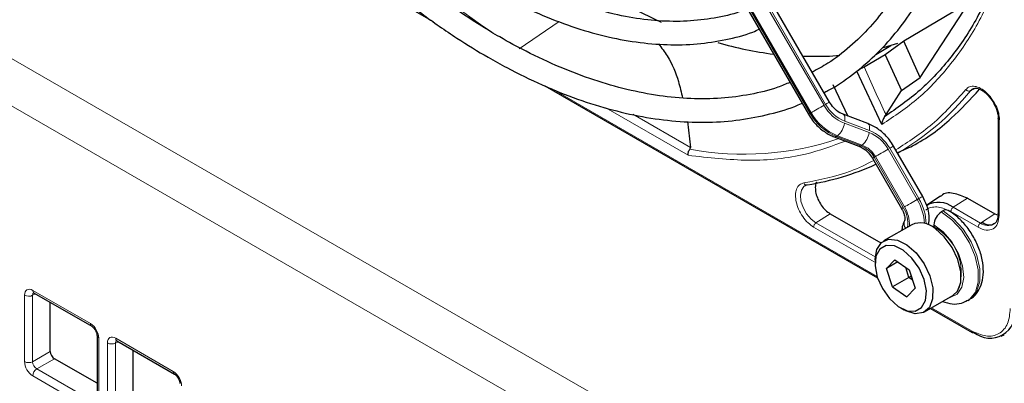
# Paper-space layout 'Blatt4' of a CAD drawing. Header units: millimetres. Extents: x 5 to 418, y 2 to 292.
# Tile 49 of 86: x 123.05 to 139.85, y 195.65 to 201.86. Entities that reach past the tile are written whole.
import ezdxf

# ---------------------------------------------------------------- set-up
doc = ezdxf.new("R2010")
doc.units = ezdxf.units.MM

psp = doc.layouts.new('Blatt4')

# ---------------------------------------------------------------- linework, layer by layer
at = {"color": 7, "linetype": 'Continuous', "lineweight": 18}
for p, q in [((104.718, 211.698), (138.914, 191.957)), ((138.567, 191.348), (104.371, 211.089)), ((136.802, 200.414), (132.006, 208.721)), ((131.741, 208.567), (136.537, 200.261)), ((136.557, 200.272), (131.761, 208.579)), ((131.978, 208.704), (136.774, 200.398)), ((132.254, 201.83), (131.572, 201.363)), ((132.123, 200.683), (137.68, 197.475)), ((139.355, 200.686), (139.271, 200.645)), ((134.455, 199.544), (133.048, 200.356)), ((134.494, 199.676), (133.511, 200.244)), ((136.537, 200.261), (136.557, 200.272)), ((139.764, 200.148), (139.764, 198.521)), ((137.122, 200.092), (137.542, 199.933)), ((137.548, 199.969), (137.127, 200.128)), ((137.005, 199.878), (136.985, 199.867)), ((136.985, 199.867), (137.406, 199.707)), ((137.426, 199.719), (137.005, 199.878)), ((137.406, 199.707), (137.426, 199.719)), ((137.868, 199.647), (138.364, 198.787)), ((138.392, 198.803), (137.896, 199.663)), ((137.65, 199.521), (137.63, 199.51)), ((137.63, 199.51), (138.127, 198.65)), ((138.147, 198.661), (137.65, 199.521)), ((138.392, 198.803), (138.364, 198.787)), ((138.979, 198.655), (139.222, 198.81)), ((139.446, 198.386), (138.979, 198.655)), ((136.88, 198.545), (136.637, 198.391)), ((139.406, 198.314), (138.939, 198.583)), ((139.689, 198.541), (139.446, 198.386)), ((137.632, 197.721), (136.597, 198.318)), ((137.647, 197.808), (136.637, 198.391)), ((123.13, 196.018), (123.13, 197.154)), ((123.317, 197.175), (123.267, 197.152)), ((123.267, 197.152), (123.267, 196.016)), ((123.271, 197.235), (124.254, 196.668)), ((138.611, 196.938), (139.293, 196.544)), ((124.395, 196.423), (124.395, 195.288)), ((124.544, 195.202), (124.544, 196.337)), ((124.731, 196.358), (124.681, 196.335)), ((124.681, 196.335), (124.681, 195.2)), ((124.685, 196.419), (125.668, 195.851)), ((123.267, 196.016), (123.569, 196.19)), ((123.639, 196.068), (123.338, 195.894)), ((123.338, 195.894), (124.321, 195.326)), ((124.254, 195.206), (123.271, 195.774))]:
    psp.add_line(p, q, dxfattribs=at)
at = {"color": 7, "linetype": 'Continuous', "lineweight": 25}
for p, q in [((136.868, 200.452), (132.072, 208.759)), ((131.712, 208.551), (136.508, 200.244)), ((123.744, 205.5), (130.102, 201.83)), ((139.253, 202.153), (138.135, 201.492)), ((138.415, 200.872), (139.253, 202.153)), ((138.135, 201.492), (137.816, 201.26)), ((138.415, 200.872), (138.135, 201.492)), ((137.658, 201.266), (137.917, 201.421)), ((137.917, 201.421), (137.784, 201.381)), ((138.026, 201.456), (137.917, 201.421)), ((137.816, 201.26), (137.457, 201.052)), ((137.816, 201.26), (138.095, 200.649)), ((137.761, 200.07), (137.337, 200.981)), ((138.095, 200.649), (138.415, 200.872)), ((132.008, 200.73), (137.688, 197.45)), ((136.925, 200.756), (137.178, 200.215)), ((137.833, 200.239), (138.095, 200.649)), ((139.271, 200.645), (139.314, 200.679)), ((137.522, 200.085), (137.101, 200.245)), ((137.808, 200.204), (137.833, 200.239)), ((139.747, 200.172), (139.747, 198.545)), ((134.443, 200.12), (134.494, 199.676)), ((136.948, 199.86), (137.368, 199.701)), ((138.458, 198.841), (137.962, 199.701)), ((137.602, 199.493), (138.098, 198.633)), ((138.035, 199.574), (138.039, 199.575)), ((138.76, 198.844), (138.527, 198.689)), ((139.222, 198.81), (139.689, 198.541)), ((136.88, 198.545), (137.744, 198.046)), ((138.805, 198.593), (138.776, 198.577)), ((139.689, 198.541), (139.744, 198.521)), ((139.745, 198.546), (139.744, 198.53)), ((138.271, 198.358), (137.79, 198.08)), ((138.643, 198.305), (138.657, 198.322)), ((138.649, 198.356), (138.649, 198.323)), ((137.645, 197.76), (137.645, 197.695)), ((137.982, 197.758), (137.84, 197.61)), ((138.034, 197.722), (137.84, 197.61)), ((137.982, 197.758), (138.226, 197.589)), ((138.224, 197.457), (138.169, 197.629)), ((137.941, 197.294), (137.84, 197.61)), ((138.224, 197.457), (137.941, 197.294)), ((138.224, 197.457), (138.259, 197.486)), ((138.281, 197.418), (138.224, 197.457)), ((138.226, 197.589), (138.327, 197.273)), ((137.941, 197.294), (138.185, 197.126)), ((123.292, 197.189), (124.275, 196.622)), ((138.185, 197.126), (138.327, 197.273)), ((138.49, 196.868), (138.971, 197.146)), ((123.569, 196.19), (123.569, 197.029)), ((139.226, 197.062), (139.255, 197.079)), ((138.083, 196.935), (138.14, 196.903)), ((138.593, 196.928), (139.305, 196.517)), ((124.366, 196.464), (124.366, 195.329)), ((139.796, 196.453), (139.851, 196.477)), ((124.706, 196.373), (125.689, 195.805)), ((124.983, 195.374), (124.983, 196.213)), ((124.366, 195.649), (123.639, 196.068))]:
    psp.add_line(p, q, dxfattribs=at)
at = {"color": 7, "linetype": 'Continuous', "lineweight": 25, "flags": 128}
for points in [[(134.003, 201.815), (133.902, 201.859), (133.277, 202.166)], [(137.042, 201.247), (136.87, 201.234), (136.419, 201.23)], [(138.971, 197.146), (139.052, 197.223), (139.108, 197.368), (139.11, 197.555), (139.06, 197.763), (138.962, 197.969), (138.827, 198.153), (138.669, 198.293)], [(137.645, 197.76), (137.645, 197.769), (137.674, 197.937), (137.754, 198.055), (137.876, 198.11), (138.026, 198.096), (138.189, 198.015)], [(138.126, 197.921), (137.975, 197.995), (137.836, 198.002), (137.727, 197.942), (137.661, 197.822), (137.646, 197.655), (137.684, 197.463), (137.77, 197.268), (137.894, 197.095), (138.04, 196.963), (138.192, 196.888), (138.331, 196.881), (138.44, 196.941), (138.506, 197.061), (138.521, 197.228), (138.483, 197.42), (138.397, 197.615), (138.273, 197.789), (138.126, 197.921)], [(138.189, 198.015), (138.346, 197.875), (138.481, 197.692), (138.579, 197.485), (138.629, 197.277), (138.627, 197.09), (138.572, 196.945), (138.47, 196.858), (138.332, 196.837), (138.173, 196.885), (138.14, 196.903)]]:
    psp.add_lwpolyline(points, dxfattribs=at)
at = {"color": 7, "linetype": 'Continuous', "lineweight": 18, "flags": 128}
for points in [[(136.774, 200.398), (136.747, 200.383), (136.718, 200.366), (136.688, 200.348), (136.658, 200.331), (136.628, 200.314), (136.601, 200.298), (136.577, 200.284), (136.557, 200.272)], [(136.868, 200.452), (136.866, 200.451), (136.858, 200.446), (136.844, 200.438), (136.825, 200.428), (136.802, 200.414)], [(136.537, 200.261), (136.522, 200.252), (136.512, 200.247), (136.508, 200.244), (136.508, 200.244)], [(137.102, 200.244), (137.109, 200.24), (137.12, 200.228), (137.127, 200.21), (137.131, 200.186), (137.131, 200.159), (137.127, 200.128)], [(137.522, 200.085), (137.53, 200.081), (137.54, 200.068), (137.548, 200.05), (137.551, 200.027), (137.552, 199.999), (137.548, 199.969)], [(137.868, 199.647), (137.841, 199.632), (137.812, 199.615), (137.782, 199.597), (137.751, 199.58), (137.722, 199.563), (137.694, 199.547), (137.67, 199.533), (137.65, 199.521)], [(137.962, 199.701), (137.959, 199.7), (137.951, 199.695), (137.938, 199.687), (137.919, 199.677), (137.896, 199.663)], [(137.63, 199.51), (137.615, 199.501), (137.605, 199.496), (137.602, 199.493), (137.602, 199.493)], [(136.637, 198.391), (136.553, 198.455), (136.477, 198.544), (136.418, 198.65), (136.381, 198.76), (136.371, 198.864), (136.387, 198.951), (136.43, 199.012), (136.452, 199.027)], [(138.458, 198.841), (138.456, 198.84), (138.448, 198.835), (138.434, 198.827), (138.415, 198.816), (138.392, 198.803)], [(138.127, 198.65), (138.112, 198.641), (138.102, 198.635), (138.098, 198.633), (138.098, 198.633)], [(138.364, 198.787), (138.338, 198.771), (138.309, 198.755), (138.278, 198.737), (138.248, 198.72), (138.218, 198.703), (138.191, 198.687), (138.167, 198.673), (138.147, 198.661)], [(138.776, 198.577), (138.955, 198.444), (139.12, 198.262), (139.256, 198.047), (139.354, 197.815), (139.406, 197.586), (139.407, 197.377), (139.357, 197.205), (139.26, 197.085), (139.225, 197.061)], [(139.255, 197.079), (139.288, 197.101), (139.385, 197.222), (139.435, 197.393), (139.434, 197.602), (139.383, 197.832), (139.285, 198.064), (139.148, 198.279), (138.984, 198.46), (138.805, 198.593)], [(138.915, 197.113), (138.928, 197.115), (139.048, 197.172), (139.127, 197.29), (139.158, 197.456), (139.137, 197.654), (139.067, 197.864), (138.953, 198.064), (138.809, 198.234), (138.649, 198.356)]]:
    psp.add_lwpolyline(points, dxfattribs=at)
at = {"color": 7, "linetype": 'Continuous', "lineweight": 18}
for centre, radius, start, end in [((140.471, 215.512), 16.731, 211.2645, 235.9261), ((166.804, 214.114), 32.122, 203.9922, 205.5913), ((135.775, 203.466), 4.493, 300.1451, 321.0957), ((137.381, 200.738), 0.696, 209.265, 248.105), ((137.37, 200.732), 0.651, 209.265, 248.105), ((137.32, 200.7), 0.898, 209.265, 248.105), ((137.34, 200.711), 0.898, 209.265, 248.105), ((136.793, 200.132), 0.331, 309.8792, 353.0863), ((135.409, 204.606), 5.043, 259.4514, 288.7224), ((136.96, 199.901), 0.0422, 252.5632, 306.0382), ((137.214, 199.973), 0.331, 309.8792, 353.0863), ((137.3, 199.329), 0.651, 29.265, 68.105), ((137.289, 199.323), 0.696, 29.265, 68.105), ((137.381, 199.741), 0.0421, 252.5043, 306.0437), ((137.239, 199.29), 0.449, 29.265, 68.105), ((137.259, 199.302), 0.449, 29.265, 68.105), ((137.676, 198.363), 0.841, 0.5048, 31.5259), ((137.735, 198.392), 0.469, 350.6809, 33.3487), ((137.658, 198.359), 0.575, 357.6936, 31.7563), ((137.634, 198.342), 0.855, 2.5052, 31.37), ((138.27, 198.375), 0.131, 157.4944, 216.7846), ((138.218, 197.533), 0.9, 343.1143, 61.3945), ((139.575, 198.56), 0.217, 233.4226, 298.1494), ((123.201, 197.291), 0.155, 242.7384, 295.5295), ((123.319, 197.229), 0.0482, 172.9554, 235.7325), ((124.302, 196.662), 0.0483, 172.9665, 235.6198), ((124.415, 196.469), 0.0498, 186.2479, 246.0218), ((139.321, 196.541), 0.0291, 173.0989, 235.5889), ((124.615, 196.475), 0.155, 242.7384, 295.5295), ((124.733, 196.413), 0.0482, 172.9554, 235.7325), ((123.201, 196.156), 0.155, 242.7384, 295.5295), ((123.425, 195.766), 0.155, 124.4666, 177.2658), ((125.716, 195.845), 0.0483, 172.9665, 235.6198)]:
    psp.add_arc(centre, radius, start, end, dxfattribs=at)
at = {"color": 7, "linetype": 'Continuous', "lineweight": 25}
for centre, radius, start, end in [((136.752, 207.667), 6.45, 253.885, 262.5408), ((135.774, 203.56), 4.576, 279.0364, 294.3423), ((138.728, 198.328), 0.413, 52.4372, 119.1266), ((138.926, 198.343), 0.277, 122.6055, 177.3945), ((138.857, 198.524), 0.0863, 64.0394, 127.2538), ((138.42, 198.018), 0.371, 47.7082, 113.6401), ((139.606, 196.854), 0.434, 230.7967, 9.214), ((139.317, 196.542), 0.0279, 244.1059, 300.3461)]:
    psp.add_arc(centre, radius, start, end, dxfattribs=at)
at = {"color": 7, "linetype": 'Continuous', "lineweight": 18}
for centre, major_axis, ratio, start_param, end_param in [((123.271, 197.071), (-0.1, 0.174), 0.575802, 5.499237, 7.067295), ((123.342, 197.112), (-0.0581, 0.0827), 0.569649, 6.163641, 7.016731), ((124.254, 196.504), (-0.1, 0.173), 0.578965, 3.928442, 5.496499), ((124.685, 196.255), (-0.1, 0.174), 0.575802, 5.499237, 7.067295), ((124.756, 196.296), (-0.0581, 0.0827), 0.569649, 6.163641, 7.016731), ((123.271, 195.937), (-0.1, 0.173), 0.578965, 0.786849, 2.354907), ((123.342, 195.978), (-0.05, 0.0866), 0.642476, 0.786856, 2.354913), ((125.668, 195.688), (-0.1, 0.173), 0.578965, 3.928442, 5.496499)]:
    psp.add_ellipse(centre, major_axis=major_axis, ratio=ratio, start_param=start_param, end_param=end_param, dxfattribs=at)
at = {"color": 7, "linetype": 'Continuous', "lineweight": 25}
psp.add_ellipse((123.64, 196.15), major_axis=(-0.05, 0.0866), ratio=0.578965, start_param=0.786849, end_param=2.354907, dxfattribs=at)
for points, knots in [([(136.773, 200.616), (136.796, 200.627), (136.969, 200.71), (137.263, 200.918), (137.65, 201.241), (137.998, 201.621), (138.308, 202.048), (138.579, 202.523), (138.809, 203.043), (138.996, 203.605), (139.139, 204.205), (139.238, 204.841), (139.292, 205.509), (139.3, 206.205), (139.263, 206.925), (139.181, 207.664), (139.055, 208.419), (138.885, 209.186), (138.672, 209.961), (138.418, 210.739), (138.124, 211.516), (137.791, 212.287), (137.431, 213.036), (137.165, 213.519), (137.036, 213.753)], [0, 0, 0, 0, 0.0070224, 0.0538172, 0.1005997, 0.1474361, 0.1943917, 0.2415026, 0.2887732, 0.3361837, 0.3837019, 0.4312933, 0.478928, 0.5265829, 0.5742402, 0.6218896, 0.6695267, 0.7171498, 0.7647589, 0.8123553, 0.8599409, 0.9075179, 0.9550887, 1, 1, 1, 1]), ([(136.688, 213.552), (136.713, 213.51), (136.879, 213.227), (137.155, 212.687), (137.511, 211.937), (137.828, 211.177), (138.107, 210.415), (138.345, 209.653), (138.543, 208.897), (138.698, 208.151), (138.81, 207.419), (138.878, 206.705), (138.902, 206.014), (138.882, 205.35), (138.818, 204.716), (138.712, 204.116), (138.563, 203.553), (138.372, 203.031), (138.142, 202.551), (137.872, 202.117), (137.565, 201.73), (137.221, 201.395), (136.89, 201.137), (136.662, 201.014), (136.572, 200.966)], [0, 0, 0, 0, 0.008469, 0.056451, 0.10443, 0.152403, 0.200367, 0.248319, 0.296256, 0.344176, 0.392077, 0.439959, 0.487821, 0.535666, 0.5835, 0.631333, 0.679178, 0.72706, 0.775013, 0.82308, 0.871307, 0.919731, 0.968362, 1, 1, 1, 1]), ([(135.466, 202.05), (135.424, 202.032), (135.247, 201.958), (134.904, 201.883), (134.442, 201.827), (133.955, 201.833), (133.451, 201.895), (132.932, 202.013), (132.401, 202.187), (131.87, 202.412), (131.482, 202.612), (131.179, 202.784), (130.867, 202.972), (130.408, 203.281), (129.867, 203.696), (129.334, 204.156), (128.813, 204.659), (128.307, 205.201), (127.82, 205.778), (127.355, 206.388), (126.915, 207.02), (126.647, 207.459), (126.514, 207.677)], [0, 0, 0, 0, 0.017316, 0.07398, 0.130407, 0.186548, 0.242429, 0.298112, 0.353664, 0.409142, 0.461634, 0.472322, 0.501413, 0.556837, 0.61229, 0.667762, 0.723255, 0.77877, 0.834303, 0.889852, 0.945412, 1, 1, 1, 1]), ([(126.17, 207.478), (126.199, 207.428), (126.359, 207.147), (126.681, 206.656), (127.134, 206.01), (127.616, 205.395), (128.118, 204.812), (128.64, 204.265), (129.178, 203.758), (129.729, 203.293), (130.288, 202.875), (130.727, 202.588), (131.078, 202.38), (131.428, 202.186), (131.906, 201.956), (132.47, 201.737), (133.026, 201.575), (133.57, 201.471), (134.1, 201.425), (134.611, 201.438), (135.098, 201.513), (135.451, 201.602), (135.632, 201.682), (135.669, 201.698)], [0, 0, 0, 0, 0.011961, 0.066529, 0.121102, 0.175682, 0.230275, 0.284884, 0.339513, 0.394165, 0.448844, 0.503549, 0.521416, 0.550246, 0.604978, 0.659732, 0.714464, 0.769138, 0.823706, 0.878111, 0.932303, 0.986256, 1, 1, 1, 1]), ([(136.193, 200.79), (136.124, 200.761), (135.909, 200.67), (135.517, 200.577), (135.022, 200.51), (134.504, 200.504), (133.967, 200.553), (133.414, 200.66), (132.848, 200.823), (132.272, 201.041), (131.734, 201.292), (131.287, 201.535), (130.839, 201.804), (130.346, 202.133), (129.765, 202.571), (129.191, 203.056), (128.628, 203.583), (128.079, 204.151), (127.548, 204.756), (127.037, 205.394), (126.55, 206.062), (126.133, 206.685), (125.891, 207.092), (125.792, 207.26)], [0, 0, 0, 0, 0.024649, 0.076789, 0.128757, 0.180513, 0.232071, 0.283468, 0.334752, 0.385965, 0.437141, 0.476365, 0.503222, 0.554373, 0.605545, 0.656731, 0.707934, 0.759153, 0.810386, 0.861633, 0.912889, 0.964152, 1, 1, 1, 1]), ([(125.446, 207.06), (125.501, 206.966), (125.697, 206.626), (126.067, 206.061), (126.553, 205.371), (127.066, 204.711), (127.601, 204.082), (128.156, 203.49), (128.727, 202.936), (129.312, 202.424), (129.907, 201.957), (130.484, 201.555), (130.969, 201.256), (131.455, 200.987), (131.966, 200.737), (132.568, 200.496), (133.164, 200.311), (133.749, 200.183), (134.319, 200.113), (134.872, 200.102), (135.406, 200.149), (135.911, 200.261), (136.243, 200.358), (136.396, 200.433), (136.399, 200.434)], [0, 0, 0, 0, 0.01943, 0.069936, 0.120444, 0.170959, 0.221483, 0.272019, 0.322569, 0.373136, 0.423723, 0.474329, 0.518625, 0.545295, 0.595931, 0.646585, 0.697225, 0.747827, 0.79836, 0.848782, 0.899057, 0.949155, 0.999073, 1, 1, 1, 1]), ([(139.747, 202.676), (139.634, 202.411), (139.408, 201.88), (138.955, 201.211), (138.43, 200.634), (138.016, 200.347), (137.808, 200.204)], [0, 0, 0, 0, 0.25, 0.5, 0.75, 1, 1, 1, 1]), ([(133.952, 201.447), (134.003, 201.379), (134.154, 201.176), (134.28, 200.863), (134.339, 200.619), (134.361, 200.526)], [0, 0, 0, 0, 0.236848, 0.707404, 1, 1, 1, 1]), ([(137.457, 201.052), (137.447, 201.047), (137.427, 201.035), (137.392, 201.014), (137.36, 200.995), (137.345, 200.985), (137.337, 200.981)], [0, 0, 0, 0, 0.243701, 0.495029, 0.749466, 1, 1, 1, 1]), ([(138.03, 199.59), (138.116, 199.627), (138.45, 199.773), (138.926, 200.126), (139.271, 200.501), (139.428, 200.672)], [0, 0, 0, 0, 0.158006, 0.617078, 1, 1, 1, 1]), ([(139.283, 200.651), (139.286, 200.655), (139.3, 200.678), (139.334, 200.688), (139.379, 200.694), (139.408, 200.681), (139.411, 200.68)], [0, 0, 0, 0, 0.101721, 0.548341, 0.956682, 1, 1, 1, 1]), ([(139.411, 200.68), (139.43, 200.673), (139.466, 200.66), (139.524, 200.618), (139.594, 200.552), (139.637, 200.488), (139.664, 200.447)], [0, 0, 0, 0, 0.222303, 0.428847, 0.6342, 1, 1, 1, 1]), ([(139.65, 200.486), (139.668, 200.457), (139.713, 200.387), (139.755, 200.266), (139.761, 200.186), (139.764, 200.148)], [0, 0, 0, 0, 0.269282, 0.644249, 1, 1, 1, 1]), ([(137.101, 200.245), (137.082, 200.253), (137.025, 200.278), (136.939, 200.346), (136.89, 200.42), (136.868, 200.452)], [0, 0, 0, 0, 0.216551, 0.651699, 1, 1, 1, 1]), ([(139.664, 200.447), (139.686, 200.403), (139.717, 200.342), (139.739, 200.256), (139.748, 200.206), (139.746, 200.178), (139.745, 200.172)], [0, 0, 0, 0, 0.460328, 0.639024, 0.919271, 1, 1, 1, 1]), ([(136.508, 200.244), (136.531, 200.209), (136.594, 200.109), (136.73, 199.975), (136.863, 199.894), (136.937, 199.865), (136.948, 199.86)], [0, 0, 0, 0, 0.209643, 0.585012, 0.93779, 1, 1, 1, 1]), ([(137.808, 200.204), (137.802, 200.195), (137.789, 200.176), (137.776, 200.145), (137.765, 200.11), (137.762, 200.085), (137.761, 200.07)], [0, 0, 0, 0, 0.225347, 0.424761, 0.651647, 1, 1, 1, 1]), ([(139.747, 200.172), (139.747, 200.176), (139.748, 200.183), (139.755, 200.189), (139.759, 200.192)], [0, 0, 0, 0, 0.5694416, 1, 1, 1, 1]), ([(137.962, 199.701), (137.939, 199.737), (137.876, 199.837), (137.74, 199.971), (137.607, 200.051), (137.533, 200.081), (137.522, 200.085)], [0, 0, 0, 0, 0.209643, 0.585012, 0.93779, 1, 1, 1, 1]), ([(134.455, 199.544), (134.454, 199.554), (134.453, 199.572), (134.459, 199.601), (134.469, 199.626), (134.48, 199.642), (134.485, 199.649)], [0, 0, 0, 0, 0.293158, 0.502984, 0.762414, 1, 1, 1, 1]), ([(134.485, 199.649), (134.487, 199.651), (134.49, 199.655), (134.494, 199.665), (134.494, 199.671), (134.494, 199.676)], [0, 0, 0, 0, 0.2155213, 0.4481091, 1, 1, 1, 1]), ([(137.368, 199.701), (137.387, 199.693), (137.444, 199.668), (137.531, 199.599), (137.58, 199.526), (137.602, 199.493)], [0, 0, 0, 0, 0.216551, 0.651699, 1, 1, 1, 1]), ([(136.456, 199.024), (136.462, 199.031), (136.469, 199.038), (136.482, 199.037), (136.483, 199.037)], [0, 0, 0, 0, 0.937638, 1, 1, 1, 1]), ([(136.646, 199.085), (136.645, 199.083), (136.629, 199.062), (136.623, 198.997), (136.631, 198.898), (136.668, 198.791), (136.725, 198.69), (136.798, 198.601), (136.852, 198.564), (136.88, 198.545)], [0, 0, 0, 0, 0.017335, 0.181112, 0.34489, 0.508667, 0.672445, 0.836222, 1, 1, 1, 1]), ([(138.559, 198.353), (138.564, 198.404), (138.576, 198.51), (138.539, 198.681), (138.484, 198.789), (138.458, 198.841)], [0, 0, 0, 0, 0.325731, 0.676082, 1, 1, 1, 1]), ([(139.222, 198.81), (139.141, 198.844), (138.979, 198.913), (138.817, 198.903), (138.768, 198.844), (138.764, 198.839)], [0, 0, 0, 0, 0.477715, 0.955431, 1, 1, 1, 1]), ([(138.098, 198.633), (138.107, 198.616), (138.129, 198.576), (138.148, 198.514), (138.154, 198.461), (138.151, 198.43), (138.149, 198.427), (138.148, 198.426)], [0, 0, 0, 0, 0.1768056, 0.4226836, 0.6299768, 0.82324, 1, 1, 1, 1]), ([(139.252, 197.083), (139.265, 197.089), (139.327, 197.116), (139.407, 197.215), (139.477, 197.367), (139.501, 197.552), (139.481, 197.76), (139.414, 197.981), (139.305, 198.196), (139.162, 198.388), (139.02, 198.522), (138.927, 198.581), (138.895, 198.602)], [0, 0, 0, 0, 0.026719, 0.130406, 0.233093, 0.341968, 0.458235, 0.577095, 0.695696, 0.814546, 0.93457, 1, 1, 1, 1]), ([(139.744, 198.53), (139.744, 198.516), (139.744, 198.476), (139.725, 198.424), (139.703, 198.384), (139.682, 198.375), (139.675, 198.372)], [0, 0, 0, 0, 0.159392, 0.488478, 0.845441, 1, 1, 1, 1]), ([(139.747, 198.545), (139.747, 198.549), (139.749, 198.558), (139.757, 198.565), (139.762, 198.568)], [0, 0, 0, 0, 0.482349, 1, 1, 1, 1]), ([(138.148, 198.426), (138.133, 198.392), (138.11, 198.341), (138.105, 198.282), (138.103, 198.261)], [0, 0, 0, 0, 0.65039, 1, 1, 1, 1]), ([(139.675, 198.372), (139.664, 198.364), (139.636, 198.345), (139.568, 198.351), (139.507, 198.37), (139.478, 198.391), (139.475, 198.392)], [0, 0, 0, 0, 0.262672, 0.654294, 0.975605, 1, 1, 1, 1]), ([(123.279, 197.195), (123.279, 197.195), (123.279, 197.195), (123.288, 197.191), (123.292, 197.189)], [0, 0, 0, 0, 0.511658, 1, 1, 1, 1]), ([(138.798, 197.046), (138.852, 197.029), (138.96, 196.996), (139.109, 197.005), (139.188, 197.048), (139.221, 197.066)], [0, 0, 0, 0, 0.374213, 0.743733, 1, 1, 1, 1]), ([(124.275, 196.622), (124.281, 196.618), (124.293, 196.61), (124.317, 196.585), (124.339, 196.554), (124.356, 196.517), (124.365, 196.484), (124.366, 196.47), (124.366, 196.464)], [0, 0, 0, 0, 0.155419, 0.319081, 0.497627, 0.684711, 0.870071, 1, 1, 1, 1]), ([(124.693, 196.379), (124.693, 196.379), (124.694, 196.379), (124.702, 196.375), (124.706, 196.373)], [0, 0, 0, 0, 0.511658, 1, 1, 1, 1]), ([(125.689, 195.805), (125.695, 195.801), (125.708, 195.793), (125.731, 195.769), (125.753, 195.737), (125.771, 195.701), (125.779, 195.668), (125.78, 195.653), (125.78, 195.647)], [0, 0, 0, 0, 0.155419, 0.319081, 0.497627, 0.684711, 0.870071, 1, 1, 1, 1])]:
    psp.add_open_spline(points, degree=3, knots=knots, dxfattribs=at)
at = {"color": 7, "linetype": 'Continuous', "lineweight": 18}
for points, knots in [([(139.765, 202.592), (139.65, 202.32), (139.417, 201.775), (138.948, 201.089), (138.405, 200.501), (137.975, 200.213), (137.761, 200.07)], [0, 0, 0, 0, 0.249269, 0.5, 0.750731, 1, 1, 1, 1]), ([(137.999, 199.637), (138.213, 199.775), (138.652, 200.057), (139.011, 200.461), (139.195, 200.668)], [0, 0, 0, 0, 0.4872208, 1, 1, 1, 1]), ([(139.195, 200.668), (139.215, 200.687), (139.256, 200.724), (139.345, 200.729), (139.445, 200.695), (139.543, 200.622), (139.614, 200.549), (139.643, 200.497), (139.65, 200.486)], [0, 0, 0, 0, 0.18501, 0.380014, 0.575018, 0.760028, 0.945038, 1, 1, 1, 1]), ([(139.195, 200.668), (139.2, 200.663), (139.21, 200.652), (139.231, 200.642), (139.253, 200.638), (139.265, 200.643), (139.271, 200.645)], [0, 0, 0, 0, 0.25, 0.5, 0.75, 1, 1, 1, 1]), ([(139.764, 200.148), (139.76, 200.151), (139.75, 200.158), (139.745, 200.167), (139.747, 200.172), (139.747, 200.172)], [0, 0, 0, 0, 0.483499, 0.966997, 1, 1, 1, 1]), ([(137.141, 199.787), (136.918, 199.705), (136.404, 199.515), (135.501, 199.424), (134.803, 199.504), (134.455, 199.544)], [0, 0, 0, 0, 0.277222, 0.638797, 1, 1, 1, 1]), ([(136.43, 199.072), (136.703, 199.125), (137.124, 199.206), (137.494, 199.391), (137.624, 199.455)], [0, 0, 0, 0, 0.648439, 1, 1, 1, 1]), ([(136.597, 198.318), (136.565, 198.34), (136.498, 198.386), (136.408, 198.494), (136.338, 198.619), (136.295, 198.747), (136.283, 198.869), (136.302, 198.972), (136.352, 199.047), (136.405, 199.064), (136.43, 199.072)], [0, 0, 0, 0, 0.121713, 0.25, 0.378287, 0.5, 0.621713, 0.75, 0.878287, 1, 1, 1, 1]), ([(136.493, 199.041), (136.487, 199.039), (136.476, 199.035), (136.457, 199.04), (136.441, 199.052), (136.434, 199.065), (136.43, 199.072)], [0, 0, 0, 0, 0.25, 0.5, 0.75, 1, 1, 1, 1]), ([(138.939, 198.583), (138.867, 198.616), (138.755, 198.667), (138.622, 198.66), (138.55, 198.64), (138.519, 198.612), (138.512, 198.606)], [0, 0, 0, 0, 0.446228, 0.68644, 0.93175, 1, 1, 1, 1]), ([(138.939, 198.583), (138.94, 198.59), (138.941, 198.603), (138.95, 198.624), (138.963, 198.643), (138.974, 198.651), (138.979, 198.655)], [0, 0, 0, 0, 0.2499918, 0.4999946, 0.7499973, 1, 1, 1, 1]), ([(139.764, 198.521), (139.759, 198.47), (139.748, 198.367), (139.665, 198.278), (139.547, 198.251), (139.453, 198.293), (139.406, 198.314)], [0, 0, 0, 0, 0.25, 0.499999, 0.75, 1, 1, 1, 1]), ([(139.764, 198.521), (139.76, 198.524), (139.75, 198.531), (139.745, 198.54), (139.747, 198.545), (139.747, 198.545)], [0, 0, 0, 0, 0.483513, 0.967027, 1, 1, 1, 1]), ([(139.293, 196.544), (139.376, 196.507), (139.503, 196.448), (139.657, 196.455), (139.763, 196.492), (139.848, 196.565), (139.931, 196.695), (139.944, 196.835), (139.953, 196.926)], [0, 0, 0, 0, 0.239457, 0.368361, 0.5, 0.631639, 0.760543, 1, 1, 1, 1])]:
    psp.add_open_spline(points, degree=3, knots=knots, dxfattribs=at)
for points in [[(136.597, 198.318), (136.597, 198.325), (136.599, 198.338), (136.608, 198.359), (136.621, 198.378), (136.632, 198.387), (136.637, 198.391)], [(139.406, 198.314), (139.406, 198.32), (139.408, 198.333), (139.417, 198.354), (139.43, 198.374), (139.441, 198.382), (139.446, 198.386)]]:
    psp.add_open_spline(points, degree=3, dxfattribs=at)

doc.saveas('drawing.dxf')
